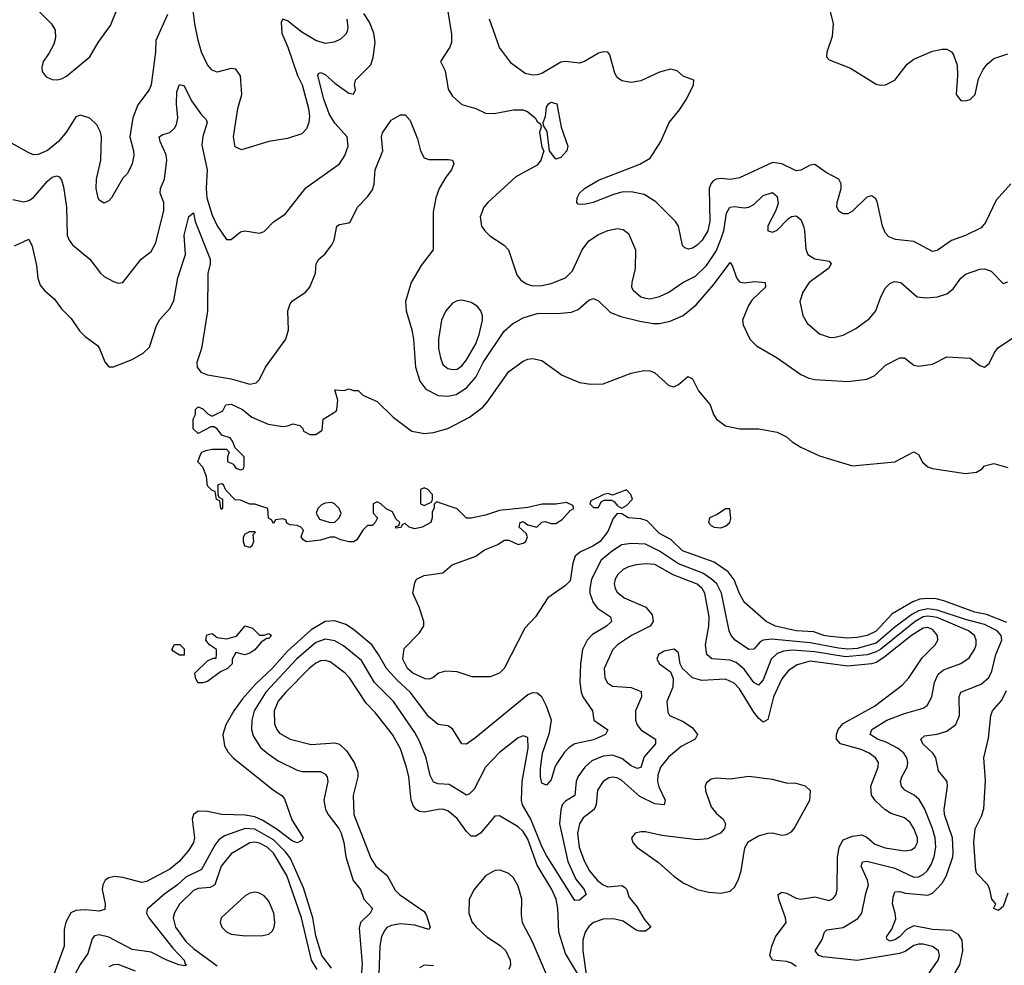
# Model space of a CAD drawing. Header units: inches. Extents: x 1843162 to 1959474, y 907081 to 1016326.
# Tile 200 of 256: x 1870712 to 1874895, y 994048 to 998067. Entities that reach past the tile are written whole.
import ezdxf

# ---------------------------------------------------------------- set-up
doc = ezdxf.new("R2010")
doc.units = ezdxf.units.IN
doc.header["$MEASUREMENT"] = 0
doc.layers.add('B8979', color=7, linetype='Continuous')

msp = doc.modelspace()

# ---------------------------------------------------------------- linework, layer by layer
at = {"layer": 'B8979', "color": 5}
for points, elevation in [([(1872101.5, 998070), (1872106.1, 998033.9), (1872102.7, 998017.3), (1872096.2, 998003.8), (1872074.8, 997985.2), (1872048.2, 997971.8), (1872010, 997966.4), (1871970, 997978.9), (1871910, 998014.3), (1871850, 998062.6), (1871830, 998070.2), (1871823.1, 998056.9), (1871824.8, 998010), (1871850.5, 997950.5), (1871892.4, 997830), (1871911.6, 997790), (1871938.7, 997690), (1871942.8, 997657.2), (1871940.7, 997630), (1871930, 997603.7), (1871910, 997582), (1871850, 997562), (1871769.7, 997550.3), (1871653.7, 997513.7), (1871627.3, 997527.3), (1871619.6, 997570), (1871638.9, 997690), (1871655.7, 997750), (1871649.4, 997829.4), (1871630, 997857.3), (1871610, 997859.7), (1871550, 997844.2), (1871530, 997852.8), (1871510, 997876), (1871483.9, 997930), (1871470, 997980.5), (1871456.4, 998050), (1871436.5, 998210)], 480), ([(1874147.7, 998130), (1874167.4, 998050), (1874163.6, 997996.4), (1874140.4, 997930), (1874139.1, 997910), (1874150, 997897.3), (1874240.9, 997860.9), (1874350, 997793.1), (1874370, 997788.7), (1874390, 997790.3), (1874430, 997810.3), (1874482, 997878), (1874510, 997900.3), (1874590, 997934), (1874630, 997942.4), (1874650, 997941.6), (1874670, 997930.6), (1874678.5, 997918.5), (1874694.1, 997874.1), (1874696, 997830), (1874690.4, 997750), (1874710, 997723.8), (1874730, 997722), (1874750, 997728.9), (1874770.6, 997749.4), (1874784.6, 997815.4), (1874804.3, 997855.7), (1874821.3, 997878.7), (1874850, 997902.3), (1874910, 997922.8)], 520), ([(1871339, 998090), (1871290, 997978.4), (1871289.2, 997930), (1871269.9, 997790), (1871261.8, 997770), (1871213.9, 997706.1), (1871192, 997650), (1871179.9, 997570), (1871195.8, 997510), (1871196.8, 997490), (1871190, 997454.8), (1871170, 997413.4), (1871150, 997393.4), (1871102.3, 997310), (1871090, 997296.9), (1871070, 997287.2), (1871050, 997300.4), (1871044.4, 997310), (1871036.2, 997350), (1871038.2, 997390), (1871056.3, 997470), (1871059.1, 997570), (1871054.8, 997590), (1871040, 997620), (1871010, 997649), (1870970, 997661.5), (1870950, 997654.5), (1870909.9, 997590.1), (1870877, 997550), (1870830, 997510.9), (1870790, 997493.8), (1870770, 997493.4), (1870750, 997501.3), (1870654.9, 997554.9)], 480), ([(1870682.8, 997302.8), (1870730, 997293.5), (1870750, 997299.4), (1870770, 997311.8), (1870830, 997381.2), (1870850, 997397.6), (1870870, 997403.1), (1870879, 997399), (1870890, 997387.3), (1870897.5, 997357.5), (1870910.1, 997270), (1870913.4, 997150), (1870922, 997130), (1870936.5, 997110), (1871010, 997050.3), (1871054.9, 996990), (1871070, 996976.4), (1871110, 996954.4), (1871130, 996948.2), (1871150, 996950.5), (1871227.8, 997050), (1871270, 997082), (1871290, 997119.1), (1871323.6, 997256.4), (1871324, 997290), (1871308.9, 997330), (1871309.9, 997349.9), (1871326.6, 997390), (1871336.6, 997470), (1871333.7, 997493.7), (1871307.8, 997550), (1871304.5, 997570), (1871320.3, 997579.7), (1871350, 997588.4), (1871370, 997606.4), (1871377.9, 997622.1), (1871383, 997650), (1871377.8, 997710), (1871379.3, 997760.7), (1871390, 997792.4), (1871410, 997786.7), (1871442, 997722), (1871483.6, 997663.6), (1871503.8, 997643.8), (1871507.6, 997630), (1871489.3, 997570.7), (1871486.1, 997533.9), (1871508.1, 997430), (1871504.1, 997350), (1871507.2, 997310), (1871530, 997236.5), (1871550, 997191.6), (1871590, 997133), (1871610, 997133.4), (1871650, 997165.5), (1871668, 997170), (1871730, 997160.3), (1871750, 997167.2), (1871790, 997208.8), (1871839.5, 997240.5), (1871927.4, 997352.6), (1872070, 997455.3), (1872092.9, 997490), (1872107.8, 997530), (1872103.5, 997570), (1872050, 997628), (1872026.9, 997666.9), (1872003.7, 997730), (1871978.7, 997830), (1871981.3, 997838.7), (1871990, 997843.6), (1872010, 997833.9), (1872050, 997797.6), (1872110, 997754.9), (1872130, 997751), (1872138.4, 997770), (1872134.3, 997790), (1872138.3, 997810), (1872204, 997876), (1872213.6, 997906.4), (1872222.3, 997970), (1872215.7, 998010), (1872197.6, 998057.6), (1872174.4, 998094.4)], 460), ([(1870787.7, 998110), (1870846.7, 998050), (1870862.7, 998022.7), (1870863.4, 997990), (1870856.2, 997963.8), (1870836, 997924), (1870811.9, 997890), (1870805.7, 997865.7), (1870807, 997847), (1870824, 997824), (1870850, 997813.8), (1870870, 997811.7), (1870890, 997816.6), (1870910, 997828.1), (1871009.1, 997910), (1871044.6, 997970), (1871097.5, 998042.5), (1871124.9, 998110)], 520), ([(1872529.1, 998110.9), (1872545.8, 998005.8), (1872545.9, 997970), (1872539.6, 997950), (1872499.3, 997890), (1872519.5, 997850), (1872532.1, 997772.1), (1872550, 997743), (1872590, 997706.4), (1872650.2, 997690.2), (1872691, 997670), (1872728.1, 997668.1), (1872810, 997685), (1872850, 997683.8), (1872870, 997676.3), (1872901.3, 997650), (1872910, 997634.4), (1872924.9, 997624.9), (1872926.4, 997610), (1872920.3, 997590), (1872930, 997526), (1872938, 997510), (1872925.5, 997470), (1872910, 997449.8), (1872820, 997400), (1872700.2, 997290), (1872683.5, 997270), (1872668.3, 997230), (1872673.8, 997190), (1872687.7, 997170), (1872709.5, 997149.5), (1872769.5, 997109.5), (1872789, 997090), (1872823.4, 996983.4), (1872840.1, 996960.1), (1872864.1, 996944.1), (1872890, 996936.8), (1872930, 996937.8), (1872970, 996946.7), (1873030, 996970.2), (1873059.9, 997000.1), (1873101.7, 997090), (1873130, 997127.2), (1873170, 997154.8), (1873210, 997170.9), (1873250, 997180.2), (1873275.8, 997175.8), (1873298.2, 997158.2), (1873327.9, 997090), (1873326.4, 997010), (1873311.7, 996950), (1873311.1, 996930), (1873317.7, 996917.7), (1873350, 996890.2), (1873370, 996883.5), (1873390, 996881.7), (1873430, 996891.4), (1873470, 996908.8), (1873529.6, 996950.4), (1873583.1, 996976.9), (1873630, 997023.2), (1873670, 997083.7), (1873689.3, 997130), (1873703.3, 997170), (1873714.8, 997245.2), (1873729.1, 997270.9), (1873750, 997273.8), (1873790, 997267.5), (1873810, 997271.3), (1873830, 997282.5), (1873870, 997319.8), (1873910, 997333.2), (1873930, 997315.6), (1873933.7, 997286.3), (1873923.8, 997256.2), (1873890, 997191.8), (1873890.5, 997170.5), (1873910, 997163.7), (1873930, 997172.2), (1873977.3, 997222.7), (1873990, 997231.6), (1874010, 997233.8), (1874030, 997218), (1874040.9, 997190), (1874046.3, 997170), (1874051.6, 997091.6), (1874060.5, 997070), (1874090, 997051.7), (1874150, 997040.8), (1874159.7, 997030), (1874147.3, 997010), (1874065.6, 996950), (1874039.2, 996910), (1874026.2, 996870), (1874038.5, 996810), (1874057.3, 996777.3), (1874110, 996732), (1874150, 996718.2), (1874170, 996716.6), (1874210, 996726.2), (1874264.4, 996755.6), (1874322.1, 996797.9), (1874349.3, 996830.7), (1874370.6, 996890), (1874390, 996927.4), (1874410, 996947.8), (1874430, 996954.9), (1874454.4, 996950), (1874523.8, 996890), (1874564.6, 996884.6), (1874610.5, 996889.5), (1874650, 996902), (1874677.1, 996922.9), (1874710, 996968.8), (1874730, 996986.3), (1874790, 997007.6), (1874810, 997008.9), (1874838.2, 996998.2), (1874890, 996946), (1874910, 996953.4)], 460), ([(1874922, 997370), (1874860, 997300), (1874814.9, 997205.1), (1874796.7, 997183.3), (1874729.6, 997150), (1874670, 997128.3), (1874610, 997086.3), (1874590, 997082.8), (1874510, 997125.4), (1874432.6, 997132.6), (1874404.4, 997144.4), (1874390, 997160.4), (1874376.5, 997190), (1874354.6, 997294.6), (1874347.3, 997307.3), (1874330, 997318.9), (1874310, 997312.6), (1874250, 997253.6), (1874230, 997242), (1874210, 997242), (1874192.7, 997252.7), (1874183.1, 997270), (1874183.9, 997290), (1874201.7, 997350), (1874201, 997370), (1874192.3, 997390), (1874137.6, 997417.6), (1874090, 997452), (1874070, 997449.3), (1874030, 997427.7), (1874010, 997425.5), (1873950, 997454.2), (1873910, 997461), (1873770, 997394.7), (1873731.2, 997388.8), (1873690, 997393), (1873670, 997390.1), (1873657.9, 997382.1), (1873647.6, 997370), (1873640.5, 997350), (1873643.5, 997210), (1873635.6, 997170), (1873610.4, 997130), (1873590, 997109.5), (1873570, 997096.3), (1873552.7, 997092.7), (1873537.6, 997097.6), (1873527.3, 997107.3), (1873510.2, 997190), (1873498, 997210), (1873413.8, 997293.8), (1873364.2, 997324.2), (1873310, 997335.5), (1873270, 997333.8), (1873234.9, 997325.1), (1873148.7, 997290), (1873110, 997281.3), (1873083.8, 997283.8), (1873078.8, 997290), (1873080.5, 997310), (1873090.6, 997330), (1873110.6, 997350), (1873170, 997384.7), (1873346.8, 997453.2), (1873390, 997479.5), (1873435.8, 997550), (1873470.3, 997630), (1873515.1, 997684.9), (1873544.7, 997730), (1873573.6, 997790), (1873576.3, 997810), (1873530, 997827), (1873504.9, 997850), (1873476.7, 997856.7), (1873430, 997844.4), (1873350, 997807.1), (1873310, 997801), (1873270, 997807.4), (1873250, 997822), (1873239.5, 997839.5), (1873218.3, 997918.3), (1873210, 997928.8), (1873191.1, 997931.1), (1873170, 997924.8), (1873110.9, 997889.1), (1873090, 997882.5), (1873030, 997890.2), (1873010, 997886.7), (1872930, 997839.3), (1872910, 997832.8), (1872890, 997831.1), (1872859.4, 997839.4), (1872801, 997881), (1872749.4, 997949.4), (1872708.2, 998070)], 480), ([(1870690, 997106.5), (1870750, 997134.4), (1870752.4, 997132.4), (1870764.9, 997104.9), (1870783, 997023), (1870788.6, 996968.6), (1870799.1, 996939.1), (1870816.6, 996916.6), (1870859.3, 996879.3), (1870890, 996838), (1870930, 996798), (1870965.3, 996745.3), (1870990, 996721.1), (1871042.3, 996682.3), (1871051.3, 996670), (1871073.6, 996613.6), (1871090, 996592.7), (1871110, 996591.6), (1871190, 996623.2), (1871236.1, 996650), (1871263.8, 996676.2), (1871292.4, 996767.6), (1871307.2, 996792.8), (1871350, 996839.7), (1871366.9, 996873.1), (1871384.1, 996970), (1871415.8, 997070), (1871410, 997151), (1871430, 997231.3), (1871450, 997246), (1871456.5, 997210), (1871521.5, 997050), (1871521.5, 997030), (1871511.1, 996988.9), (1871509.3, 996829.3), (1871483.9, 996670), (1871463.6, 996610), (1871465, 996590), (1871481, 996570), (1871510, 996558.6), (1871610, 996540.5), (1871690, 996518.1), (1871716.4, 996523.6), (1871730, 996538.9), (1871756.3, 996590), (1871842.3, 996710), (1871853.6, 996750), (1871851.1, 996830), (1871860.3, 996859.7), (1871868.9, 996871.1), (1871925.6, 996910), (1871944.2, 996930), (1871967.8, 996990), (1871971.6, 997030), (1871982, 997050), (1872010, 997071.6), (1872037.4, 997110), (1872048.2, 997130), (1872059.7, 997190), (1872070, 997196.5), (1872110, 997204.1), (1872116.5, 997210), (1872146.3, 997270), (1872190, 997315), (1872210, 997343.6), (1872218, 997370), (1872221.9, 997430), (1872255, 997510), (1872248.9, 997570), (1872253.7, 997586.3), (1872290, 997641), (1872330, 997662.8), (1872350, 997662.8), (1872370, 997638.8), (1872401.7, 997561.7), (1872414.5, 997510), (1872430, 997480.3), (1872450, 997473.2), (1872533.5, 997473.5), (1872550.4, 997470), (1872555.6, 997455.6), (1872546.2, 997430), (1872521.5, 997398.5), (1872493.1, 997350), (1872478.9, 997310), (1872468.8, 997250), (1872468.9, 997090), (1872417.1, 997022.9), (1872374.7, 996950), (1872351, 996870), (1872353.8, 996830), (1872378, 996750), (1872385, 996710), (1872393.5, 996590), (1872411.1, 996531.1), (1872437.3, 996497.3), (1872489.6, 996469.6), (1872530, 996467), (1872565.8, 996474.2), (1872610, 996502.2), (1872650, 996548.4), (1872680.3, 996610), (1872770, 996743.5), (1872805.9, 996774.1), (1872850, 996800.5), (1872910, 996819.2), (1873010, 996819.8), (1873055.3, 996824.7), (1873084.1, 996835.9), (1873130, 996875.6), (1873150, 996882.6), (1873170, 996872), (1873222.3, 996822.3), (1873266, 996806), (1873346, 996786), (1873403.1, 996776.9), (1873430, 996776.4), (1873474.5, 996785.5), (1873530, 996810.1), (1873585.1, 996854.9), (1873659.7, 996940.3), (1873730, 997035.5), (1873740.2, 997020.2), (1873757.5, 996970), (1873770, 996952.8), (1873790, 996948.4), (1873834.2, 996954.2), (1873878.8, 996950), (1873880.3, 996930), (1873823.1, 996876.9), (1873807.4, 996852.6), (1873782.8, 996790), (1873785.5, 996770), (1873813.7, 996710), (1873841.8, 996681.8), (1873930, 996630.3), (1874030, 996559.6), (1874063.8, 996543.8), (1874090, 996538.6), (1874230, 996529), (1874310, 996539.5), (1874344.4, 996555.6), (1874390, 996599.5), (1874450.4, 996630.4), (1874470, 996630.5), (1874510, 996599.3), (1874530, 996594.9), (1874590, 996603.1), (1874650, 996634.4), (1874750, 996628.4), (1874790, 996598.4), (1874810, 996590.4), (1874830, 996606), (1874851.4, 996650), (1874867.6, 996672.4), (1874950, 996727.7)], 440), ([(1874905, 995505), (1874819.3, 995539.3), (1874769.7, 995550), (1874637.2, 995597.2), (1874605.5, 995605.5), (1874570, 995607.8), (1874535.2, 995604.8), (1874506.1, 995593.9), (1874418.4, 995541.6), (1874350, 995468.8), (1874312.6, 995450), (1874270, 995441.9), (1874230, 995439.2), (1874154.3, 995445.7), (1874127.4, 995450), (1874086, 995466), (1874010, 995469.4), (1873922.9, 995490), (1873882.7, 995510), (1873790, 995591.6), (1873770, 995628.2), (1873747.4, 995687.4), (1873721.1, 995721.1), (1873662.3, 995762.3), (1873527.3, 995810), (1873478, 995858), (1873430, 995884), (1873377.3, 995937.3), (1873350, 995945.5), (1873297.2, 995950), (1873270, 995967.3), (1873250, 995969.4), (1873232.4, 995947.6), (1873210, 995891.8), (1873178.2, 995850), (1873146.4, 995830), (1873093.9, 995806.1), (1873072.2, 995787.8), (1873062.2, 995757.8), (1873050, 995682), (1873030, 995662), (1872956, 995610), (1872902.8, 995530), (1872858, 995482), (1872770.5, 995310), (1872750.7, 995290), (1872710, 995275.1), (1872634.5, 995274.5), (1872570, 995296.2), (1872521.1, 995298.9), (1872490.4, 995289.6), (1872467.3, 995270), (1872450, 995264.8), (1872433.8, 995266.2), (1872382.6, 995290), (1872358.9, 995310), (1872339.5, 995350), (1872344.7, 995395.3), (1872410, 995462), (1872428.4, 995491.6), (1872428.7, 995510), (1872408.7, 995570), (1872382, 995630), (1872390, 995674), (1872398, 995690), (1872430, 995704.7), (1872510, 995716), (1872549.5, 995750.5), (1872650, 995787.3), (1872686.3, 995813.7), (1872743.1, 995836.9), (1872770, 995856), (1872790, 995854.8), (1872830, 995837.3), (1872850, 995842.8), (1872862, 995850), (1872869, 995870), (1872864, 995884), (1872833.2, 995910), (1872838, 995930), (1872850, 995934.8), (1872870, 995921), (1872908.7, 995911.3), (1872930, 995931.3), (1872944.7, 995935.3), (1872970, 995926), (1872990, 995926.8), (1873016.2, 995943.8), (1873050, 995982), (1873066, 995990), (1873062, 996002), (1873035.3, 996015.3), (1872990, 996009), (1872931.1, 996008.9), (1872870, 995994), (1872750, 995981.2), (1872690, 995962), (1872630, 995949.2), (1872610, 995949), (1872570, 995988), (1872482, 996018), (1872472, 996008), (1872472, 995992), (1872464.7, 995975.3), (1872464.7, 995950), (1872458, 995930), (1872422, 995910), (1872390, 995904), (1872366, 995910), (1872350, 995926), (1872338, 995922), (1872331.3, 995908.7), (1872310, 995906), (1872310, 995914), (1872322, 995918), (1872326, 995930), (1872310, 995946), (1872295.3, 995975.3), (1872268.4, 995988.4), (1872246, 996010), (1872230, 996018), (1872214, 996010), (1872214, 995970), (1872232, 995950), (1872222, 995930), (1872210, 995918), (1872190, 995918), (1872170, 995898), (1872143.6, 995856.4), (1872130, 995848), (1872110, 995848), (1872076.4, 995856.4), (1872050, 995868), (1872030, 995868), (1871990, 995855.3), (1871930, 995848), (1871916.4, 995856.4), (1871908, 995870), (1871918, 995898), (1871906, 995910), (1871890, 995918), (1871860.4, 995920.4), (1871847.3, 995927.3), (1871842, 995942), (1871830, 995946), (1871798, 995942), (1871790, 995926), (1871782, 995942), (1871768.9, 995948.9), (1871766, 995990), (1871710, 996008.7), (1871688.9, 996008.9), (1871650, 996026), (1871627.3, 996027.3), (1871587.3, 996067.3), (1871578, 996090), (1871570, 996095.3), (1871554, 996090), (1871554, 996050), (1871558, 996038), (1871574, 996030), (1871572.7, 995992.7), (1871570, 995986), (1871566, 995990), (1871562, 996022), (1871548.4, 996028.4), (1871542, 996062), (1871530, 996066), (1871510, 996086), (1871505.6, 996125.6), (1871490, 996166), (1871468.4, 996188.4), (1871480.4, 996219.6), (1871486, 996230), (1871503.1, 996236.9), (1871530, 996242), (1871590, 996242), (1871602, 996230), (1871594, 996210), (1871594, 996190), (1871618, 996178), (1871630, 996162), (1871650, 996154), (1871662, 996158), (1871666, 996170), (1871666, 996210), (1871627.3, 996247.3), (1871616.4, 996276.4), (1871606, 996290), (1871570, 996302), (1871550, 996328), (1871536.4, 996336.4), (1871523.6, 996336.4), (1871470, 996308), (1871448.7, 996328.7), (1871448, 996370), (1871458, 996390), (1871458, 996410), (1871470, 996422), (1871490, 996414), (1871511.6, 996391.6), (1871530, 996382), (1871574.6, 996405.4), (1871588, 996430), (1871610, 996433.4), (1871658, 996410), (1871698, 996378), (1871767.7, 996347.7), (1871830, 996339.1), (1871850, 996340.7), (1871874, 996350), (1871902, 996342), (1871914, 996330), (1871918, 996318), (1871944.7, 996304.7), (1871970, 996304.7), (1871996.5, 996323.5), (1872001.2, 996370), (1872056, 996404), (1872059, 996410), (1872062.7, 996450), (1872050, 996494), (1872090, 996491.3), (1872110, 996498), (1872130, 996491.3), (1872150, 996491.3), (1872170, 996472), (1872230, 996444.7), (1872298.7, 996378.7), (1872378.3, 996318.3), (1872431.3, 996308.7), (1872470, 996313.1), (1872530, 996330.3), (1872622.3, 996377.7), (1872678.7, 996421.3), (1872697.5, 996442.5), (1872790, 996572.2), (1872850, 996615.8), (1872870, 996624.4), (1872890, 996628), (1872930, 996618.4), (1873016.7, 996556.7), (1873090, 996525.5), (1873138.4, 996518.4), (1873190, 996519.5), (1873310, 996565.5), (1873363.3, 996576.7), (1873390, 996574.4), (1873410, 996566), (1873470, 996512.7), (1873490, 996506.4), (1873510, 996516.3), (1873550.8, 996550.8), (1873570, 996541), (1873595.8, 996490), (1873645.5, 996430), (1873659.3, 996390), (1873672.4, 996370), (1873710, 996341.5), (1873771.6, 996328.4), (1873852.1, 996327.9), (1873930, 996314.9), (1873970, 996294), (1873993.2, 996273.2), (1874030, 996250.8), (1874110, 996214), (1874250, 996171.8), (1874430, 996188.2), (1874510, 996230.6), (1874530, 996218.8), (1874546.9, 996186.9), (1874570, 996167), (1874590, 996159.5), (1874730, 996138.4), (1874776.2, 996143.8), (1874800.9, 996159.1), (1874810, 996171), (1874850, 996181), (1874910, 996164.7)], 420), ([(1874684.7, 994015.3), (1874705, 994050), (1874719, 994110), (1874715, 994155), (1874699.9, 994179.9), (1874670, 994196.1), (1874590, 994201), (1874510, 994215.9), (1874478.8, 994201.2), (1874450, 994169.4), (1874430, 994157.4), (1874410, 994151.2), (1874397.6, 994157.6), (1874393.7, 994170), (1874417.3, 994202.7), (1874433.3, 994246.7), (1874431.6, 994270), (1874420.2, 994310), (1874422.3, 994337.7), (1874430, 994360.3), (1874450, 994362.6), (1874475.1, 994355.1), (1874570, 994346), (1874590, 994355.5), (1874610, 994374.6), (1874630, 994397.5), (1874649, 994430), (1874675.4, 994510), (1874677.8, 994530), (1874674.5, 994590), (1874640.8, 994690), (1874639, 994710), (1874653.3, 994810), (1874652, 994830), (1874615.4, 994875.4), (1874603.7, 994930), (1874591.2, 994950), (1874548.5, 994990), (1874540.3, 995010), (1874556.1, 995023.9), (1874610, 995031.1), (1874650, 995043.5), (1874688.3, 995071.7), (1874704.3, 995110), (1874702.3, 995190), (1874709.8, 995210), (1874796.9, 995243.1), (1874828.3, 995271.7), (1874842.1, 995297.9), (1874858.6, 995370), (1874883.7, 995430), (1874881.5, 995450), (1874864, 995470), (1874810, 995496.8), (1874730, 995517.5), (1874610, 995557.9), (1874570, 995563.1), (1874530, 995554.5), (1874501.1, 995538.9), (1874430, 995486.1), (1874350, 995418.1), (1874270, 995395.2), (1874230, 995392.8), (1874190, 995396.7), (1874070, 995419.1), (1873905.4, 995434.6), (1873870.1, 995429.9), (1873857.2, 995422.8), (1873830, 995392.5), (1873810, 995390.5), (1873751, 995430), (1873733.8, 995450), (1873725.8, 995470), (1873693.5, 995630), (1873672.9, 995670), (1873651.1, 995690), (1873614.5, 995714.5), (1873510, 995755), (1873430, 995809.1), (1873370, 995838.4), (1873310, 995840.9), (1873270, 995836.2), (1873230, 995810.7), (1873181.9, 995770), (1873140.7, 995690), (1873133.2, 995650), (1873134.2, 995630), (1873147.5, 995590), (1873166.6, 995566.6), (1873222.2, 995530), (1873226.2, 995510), (1873204.2, 995490), (1873145.4, 995454.6), (1873122.4, 995430), (1873103.1, 995390), (1873093.7, 995330), (1873091.7, 995250), (1873096.4, 995210), (1873103.5, 995190), (1873145.5, 995130), (1873150.4, 995090), (1873210.2, 995049.8), (1873201.1, 995030), (1873150, 995007.1), (1873070.1, 994989.9), (1873046.1, 994973.9), (1873026.3, 994953.7), (1872996.1, 994910), (1872985.4, 994890), (1872970, 994837), (1872950, 994813.6), (1872930, 994822), (1872924.5, 994850), (1872924.7, 994884.7), (1872933.3, 994950), (1872963.1, 995036.9), (1872970.7, 995090), (1872950, 995149.8), (1872930, 995189), (1872918.7, 995198.7), (1872910, 995204.9), (1872890, 995206.9), (1872870, 995198.5), (1872650, 995016.2), (1872610, 994988.6), (1872590, 994989.7), (1872550, 995054), (1872530, 995066.9), (1872490, 995072), (1872450, 995104), (1872371.2, 995210), (1872317.9, 995257.9), (1872270.3, 995310), (1872236.7, 995370), (1872207.5, 995410), (1872130, 995475.6), (1872097.2, 995497.2), (1872050, 995512.3), (1872010, 995509.9), (1871950, 995474.4), (1871850, 995383.6), (1871784, 995310), (1871715.2, 995244.8), (1871658.5, 995181.5), (1871621.8, 995130), (1871587.1, 995070), (1871575.3, 995030), (1871581.3, 994981.3), (1871595.8, 994955.8), (1871618.4, 994930), (1871790, 994793.4), (1871825.7, 994770), (1871836.7, 994756.7), (1871867.4, 994667.4), (1871916.2, 994590), (1871910, 994578.7), (1871890, 994569.4), (1871870, 994576.8), (1871805.5, 994625.5), (1871744, 994664), (1871710, 994679.2), (1871670, 994686.4), (1871570, 994688.9), (1871510, 994702.7), (1871470, 994703), (1871450.6, 994689.4), (1871444.2, 994670), (1871453.7, 994590), (1871449.5, 994570), (1871430, 994538.5), (1871388.8, 994490), (1871350, 994456.7), (1871250, 994404.7), (1871230, 994400.6), (1871150, 994421.1), (1871114.2, 994425.8), (1871090, 994420.8), (1871075.2, 994410), (1871064.4, 994390), (1871062.6, 994370), (1871075.2, 994310), (1871073.7, 994286.3), (1871050, 994278.7), (1870990, 994284.3), (1870950, 994282), (1870928.6, 994271.4), (1870907.6, 994232.4), (1870901.2, 994201.2), (1870900.1, 994130), (1870856.3, 994010)], 440), ([(1874516.3, 993930), (1874613.3, 994070), (1874619.8, 994090), (1874615.3, 994110), (1874590, 994128.3), (1874550, 994138.3), (1874530, 994138.5), (1874510, 994132.8), (1874473, 994107), (1874450, 994098.1), (1874270, 994068.7), (1874124.1, 994084.1), (1874106.3, 994090), (1874091.1, 994110), (1874121.5, 994158.5), (1874130.6, 994189.4), (1874141.1, 994198.9), (1874210.3, 994209.7), (1874273, 994247), (1874289.9, 994270), (1874306.6, 994353.4), (1874318.4, 994390), (1874314.1, 994410), (1874287.2, 994470), (1874291.7, 994488.3), (1874310, 994490.5), (1874430, 994461.5), (1874510, 994423.3), (1874530, 994424.7), (1874550, 994434.5), (1874568.2, 994451.8), (1874583.5, 994476.5), (1874596.5, 994510), (1874603.3, 994550), (1874600.6, 994590), (1874589.7, 994629.7), (1874555.6, 994715.6), (1874533.1, 994753.1), (1874511.7, 994771.7), (1874472.3, 994792.3), (1874457.3, 994810), (1874453.3, 994830), (1874459.2, 994850), (1874481.6, 994890), (1874485, 994910), (1874481, 994930), (1874467.9, 994950), (1874443.4, 994970), (1874396, 994996), (1874355.4, 995010), (1874324.8, 995030), (1874331.9, 995050), (1874395.8, 995090), (1874470, 995118.9), (1874550, 995141.4), (1874567.1, 995152.9), (1874587.2, 995190), (1874598.3, 995250), (1874613.8, 995286.2), (1874635.8, 995304.2), (1874709.4, 995330.6), (1874744.8, 995355.2), (1874768.3, 995390), (1874774.4, 995410), (1874775.6, 995430), (1874768.1, 995450), (1874742.3, 995470), (1874610, 995526.1), (1874570, 995532.8), (1874550, 995529.8), (1874516.1, 995510), (1874370, 995392.5), (1874350, 995380.5), (1874312.4, 995367.6), (1874219.4, 995359.4), (1874090, 995380.6), (1873992.8, 995387.2), (1873956.9, 995383.1), (1873930, 995374.3), (1873904.4, 995350), (1873870, 995261.6), (1873850, 995238.9), (1873830, 995249.9), (1873790, 995307.3), (1873755.7, 995335.7), (1873730, 995345.2), (1873651.5, 995351.5), (1873631.4, 995370), (1873625.9, 995410), (1873639.9, 995490), (1873640.1, 995530), (1873622.1, 995630), (1873611.2, 995650), (1873590, 995669), (1873488, 995708), (1873410, 995751.5), (1873370, 995755), (1873330, 995750.8), (1873298.1, 995741.9), (1873275.6, 995730), (1873253.1, 995710), (1873242, 995690), (1873237.9, 995670), (1873241.2, 995650), (1873250, 995634), (1873279.2, 995610), (1873371.6, 995570), (1873398.1, 995538.1), (1873403.5, 995510), (1873390.4, 995489.6), (1873310.2, 995450), (1873251.9, 995410), (1873231, 995390), (1873195, 995310), (1873197.6, 995270), (1873208.8, 995248.8), (1873230, 995235.3), (1873310, 995228.8), (1873351.8, 995211.8), (1873353.4, 995190), (1873328.4, 995130), (1873328.2, 995090), (1873334.8, 995070), (1873350, 995049.4), (1873412.6, 995010), (1873413.4, 994990), (1873365.3, 994934.7), (1873350, 994888.6), (1873335.6, 994884.4), (1873310, 994896.6), (1873270, 994926.8), (1873230, 994941.2), (1873190, 994937.7), (1873142.6, 994917.4), (1873112.4, 994890), (1873083.4, 994850), (1873075.2, 994830), (1873070.8, 994770), (1873030, 994746.6), (1873017, 994730), (1873010, 994709.6), (1873005, 994650), (1873039.9, 994490), (1873074.6, 994414.6), (1873110.1, 994370), (1873118.8, 994350), (1873090, 994325), (1873070, 994323.8), (1872950, 994514.7), (1872930, 994552.9), (1872883.5, 994670), (1872847.5, 994730), (1872843, 994750), (1872846.9, 994830), (1872871.4, 994971.4), (1872870, 995016.2), (1872850, 995024.4), (1872830, 995015.3), (1872750, 994953.3), (1872690, 994891), (1872642.4, 994797.6), (1872623.1, 994776.9), (1872610, 994772.3), (1872536.6, 994816.6), (1872490, 994819.9), (1872470, 994827), (1872455.7, 994855.7), (1872438.1, 994930), (1872410, 995001.4), (1872390, 995038.2), (1872299.9, 995170), (1872219.6, 995250), (1872164.2, 995344.2), (1872086.9, 995406.9), (1872050, 995427.4), (1872010, 995433.9), (1871970, 995420.6), (1871887.2, 995350), (1871757.7, 995210), (1871708, 995130), (1871698, 995090), (1871696.8, 995050), (1871703.3, 995023.3), (1871734.8, 994974.8), (1871766.8, 994946.8), (1871810, 994918), (1871890, 994877.5), (1871912.2, 994872.2), (1871990, 994871.8), (1872010, 994860.9), (1872017.5, 994850), (1872020.9, 994830), (1872004.4, 994750), (1872011.3, 994711.3), (1872021.7, 994690), (1872068, 994630), (1872077.4, 994610), (1872088.5, 994570), (1872096.6, 994510), (1872128.6, 994408.6), (1872159.7, 994370), (1872174.2, 994330), (1872210.2, 994290), (1872201.3, 994270), (1872159.4, 994230), (1872153.2, 994206.8), (1872166.8, 994053.2), (1872159.8, 993970)], 460), ([(1874010, 994043.9), (1873990, 994058.1), (1873970, 994064.6), (1873910.5, 994070.5), (1873898, 994090), (1873906.6, 994130), (1873923.2, 994170), (1873967.4, 994230), (1873964.4, 994250), (1873936.1, 994330), (1873934.5, 994350), (1873950, 994359.1), (1873970, 994354.7), (1874010, 994334.1), (1874030, 994330.1), (1874090, 994338.8), (1874150, 994324.3), (1874166.9, 994333.1), (1874180.3, 994350), (1874185, 994370), (1874186.1, 994506.1), (1874193.2, 994550), (1874210, 994582.2), (1874250, 994597.6), (1874290, 994603.2), (1874310, 994593), (1874343.9, 994563.9), (1874387.8, 994547.8), (1874470, 994534.4), (1874500.9, 994539.1), (1874516.3, 994550), (1874525.2, 994570), (1874525.3, 994590), (1874510.8, 994630), (1874494.8, 994654.8), (1874470, 994675.7), (1874414.3, 994694.3), (1874389, 994709), (1874348, 994748), (1874330.9, 994770.9), (1874327.8, 994810), (1874359.3, 994890), (1874359.6, 994910), (1874347.8, 994930), (1874320.2, 994950), (1874286.3, 994966.3), (1874199.3, 994990), (1874182.3, 995010), (1874182.3, 995030), (1874189, 995050), (1874210, 995076), (1874342.7, 995150), (1874460.7, 995239.3), (1874489.5, 995270.5), (1874545.1, 995354.9), (1874600.8, 995410), (1874611.6, 995430), (1874610.6, 995450), (1874590, 995475.6), (1874570, 995483.9), (1874550, 995481.3), (1874499.9, 995450), (1874383.5, 995356.5), (1874350, 995336.1), (1874330, 995330.2), (1874230, 995319.8), (1874070, 995340.4), (1874015.1, 995324.9), (1873978.1, 995301.9), (1873950, 995266.2), (1873914, 995190), (1873890, 995093.3), (1873870, 995081.9), (1873850, 995098.8), (1873830, 995124.9), (1873770, 995224.1), (1873747.6, 995247.6), (1873710, 995264.1), (1873610, 995259.2), (1873570.7, 995270.7), (1873528, 995310), (1873517.8, 995330), (1873510, 995376), (1873492.1, 995392.1), (1873450, 995383.1), (1873425.7, 995370), (1873418, 995350), (1873430.4, 995330), (1873475.9, 995295.9), (1873487.5, 995267.5), (1873486.5, 995230), (1873461.6, 995170), (1873464.6, 995124.6), (1873472.7, 995110), (1873530, 995084), (1873570, 995057.6), (1873591, 995029), (1873581.5, 995010), (1873521.7, 994978.3), (1873467.6, 994932.4), (1873433.8, 994890), (1873423, 994857), (1873421.1, 994830), (1873426.5, 994806.5), (1873454.2, 994750), (1873450.3, 994730), (1873410, 994735), (1873345.8, 994765.8), (1873270, 994833.3), (1873250, 994845.3), (1873230, 994848.7), (1873214.6, 994845.4), (1873190.1, 994829.9), (1873166.5, 994793.5), (1873160.3, 994730), (1873151.6, 994710), (1873105.3, 994674.7), (1873089.7, 994650.3), (1873081.5, 994610), (1873089.2, 994550.8), (1873110, 994492.1), (1873132.6, 994450), (1873164.7, 994410), (1873190.2, 994390), (1873210, 994382.3), (1873270, 994387.6), (1873281, 994381), (1873290.4, 994370.4), (1873300.1, 994340.1), (1873335.4, 994295.4), (1873364.4, 994244.4), (1873393.4, 994210), (1873370, 994194.2), (1873346.3, 994193.7), (1873330, 994197.9), (1873276, 994236), (1873234.7, 994245.3), (1873190, 994244.3), (1873149.2, 994230.8), (1873130, 994214), (1873114.4, 994190), (1873104.6, 994155.4), (1873104.3, 994110), (1873118.8, 994010)], 480), ([(1873090, 993999.3), (1873030, 994098.4), (1873002.8, 994190), (1872997.7, 994290), (1872990.9, 994330), (1872973, 994370), (1872910, 994473.6), (1872870, 994583.9), (1872850, 994617.4), (1872830, 994636.4), (1872750, 994683.1), (1872730, 994682.7), (1872670, 994609.9), (1872650, 994597.7), (1872630, 994597.4), (1872610, 994616.5), (1872570, 994672.4), (1872530, 994705), (1872510, 994711.4), (1872490, 994710.9), (1872430, 994698.8), (1872410, 994701.9), (1872396.5, 994710), (1872384.8, 994724.8), (1872375.5, 994750), (1872365.1, 994850), (1872355.5, 994890), (1872328.9, 994968.9), (1872295.7, 995030), (1872222.5, 995122.5), (1872183.1, 995163.1), (1872112.8, 995270), (1872094.6, 995290), (1872030, 995338.1), (1872010, 995344.2), (1871990, 995342.5), (1871970, 995333.2), (1871941.1, 995310), (1871842.9, 995210), (1871810, 995170.5), (1871792.8, 995130), (1871794.6, 995074.6), (1871803.9, 995050), (1871815.4, 995035.4), (1871860.3, 995010), (1871950, 994986.9), (1872050, 994993.9), (1872070, 994987.7), (1872100.2, 994960.2), (1872132.8, 994910), (1872148.1, 994870), (1872148.8, 994850), (1872128.5, 994770), (1872131.8, 994690), (1872203.5, 994503.5), (1872225.2, 994470), (1872272.4, 994430), (1872307.4, 994367.4), (1872325.3, 994350), (1872430, 994276.6), (1872440.2, 994260.2), (1872456.1, 994210), (1872450, 994200.4), (1872390, 994219), (1872330, 994225.4), (1872290, 994217.8), (1872271.5, 994208.5), (1872262.3, 994197.7), (1872249.4, 994170.6), (1872242.3, 994130), (1872235.8, 993970)], 480), ([(1874910, 994355.3), (1874890, 994298), (1874870, 994282), (1874849.3, 994289.3), (1874858, 994310), (1874841.2, 994330), (1874833.2, 994370), (1874824, 994390), (1874778, 994438), (1874773.2, 994453.2), (1874765, 994570), (1874771.2, 994628.8), (1874798, 994682), (1874807.1, 994712.9), (1874814.3, 994834.3), (1874808.2, 994930), (1874826.8, 995013.2), (1874837.7, 995110), (1874845, 995130), (1874884.1, 995175.9), (1874903.5, 995216.5)], 420), ([(1872036.4, 994036.4), (1871995.4, 994090), (1871970, 994174), (1871956.5, 994250), (1871917.5, 994377.5), (1871862.1, 994502.1), (1871842.1, 994530), (1871790, 994582), (1871710, 994627), (1871669.8, 994630.2), (1871581.5, 994598.5), (1871558.4, 994581.6), (1871541.2, 994558.8), (1871483.8, 994456.2), (1871417, 994423), (1871382.7, 994390), (1871328.3, 994351.7), (1871253.6, 994286.4), (1871250.1, 994270), (1871259.8, 994250), (1871361.7, 994121.7), (1871410.1, 994070), (1871414.3, 994054.3), (1871420.4, 994050), (1871414.1, 994045.9), (1871388.5, 994050), (1871337.2, 994070), (1871270, 994104.8), (1871190, 994115.4), (1871090, 994167.5), (1871050, 994178.5), (1871030, 994173.7), (1871019.1, 994160.9), (1871001.8, 994098.2), (1870968.3, 994051.7), (1870945.7, 994010)], 460), ([(1871976, 994030), (1871950.9, 994070.9), (1871909.3, 994250), (1871846.9, 994430), (1871790, 994524.8), (1871763.7, 994550), (1871730, 994567.7), (1871710, 994571.5), (1871690, 994569.1), (1871610, 994521.6), (1871568.3, 994470), (1871541.2, 994390), (1871520.9, 994379.1), (1871470, 994374.6), (1871450, 994367), (1871391.1, 994308.9), (1871368.9, 994271.1), (1871364.1, 994250), (1871373.8, 994210), (1871417.1, 994150), (1871450, 994119.9), (1871550, 994046.5)], 480), ([(1872949.5, 994010), (1872890, 994148.8), (1872848.3, 994228.3), (1872843.2, 994263.2), (1872845.5, 994330), (1872830, 994384.8), (1872810, 994420.2), (1872790, 994439), (1872753.2, 994453.2), (1872730, 994452.1), (1872690, 994428.1), (1872642.1, 994370), (1872621.9, 994330), (1872619.5, 994270), (1872633.2, 994233.2), (1872651, 994210), (1872696.2, 994170), (1872752.4, 994132.4), (1872777.1, 994110), (1872795.4, 994070), (1872797, 994050), (1872789.6, 994030.4)], 520), ([(1871203.4, 994023.4), (1871130, 994052.1), (1871110, 994051.1), (1871090, 994042.7)], 480), ([(1872470, 994045.7), (1872430, 994049.2), (1872410, 994037.4)], 520)]:
    msp.add_lwpolyline(points, dxfattribs=dict(at, elevation=elevation))
for points, elevation in [([(1872990, 997474), (1872962, 997510), (1872952.3, 997592.3), (1872937.2, 997617.2), (1872936, 997630), (1872944.8, 997655.3), (1872950, 997696.3), (1872958.7, 997710), (1872970, 997717.3), (1872993, 997710), (1873012.7, 997610), (1873040.5, 997530), (1873036.4, 997510), (1873010, 997481.1)], 460), ([(1872590, 996874.8), (1872570, 996872.1), (1872550, 996862.2), (1872521.6, 996830), (1872503.5, 996790), (1872490.9, 996710), (1872491.6, 996670), (1872499, 996630), (1872510, 996602.6), (1872530, 996585), (1872550, 996580.2), (1872570, 996582.7), (1872590, 996596), (1872610, 996621.8), (1872649.4, 996690), (1872664.3, 996730), (1872677.6, 996790), (1872677.3, 996810), (1872670.7, 996830), (1872655.6, 996850), (1872630, 996865.7)], 460), ([(1872430, 996078), (1872414, 996070), (1872414, 996010), (1872430, 996002), (1872462, 996018), (1872466, 996030), (1872466, 996050), (1872446, 996070)], 420), ([(1873290, 996068.7), (1873230, 996046), (1873210, 996054), (1873194, 996050), (1873138, 996022), (1873134, 996010), (1873150, 995994), (1873170, 995994), (1873182, 996018), (1873195.3, 996024.7), (1873225.4, 996025.4), (1873238, 996018), (1873250, 996002), (1873270, 995991.3), (1873290, 996002.8), (1873315.3, 996030), (1873308.7, 996050)], 420), ([(1872036, 996016), (1872010, 996013.2), (1871994, 996006), (1871978, 995990), (1871971.3, 995970), (1871984.7, 995944.7), (1872030, 995931), (1872050, 995931.3), (1872068.7, 995950), (1872078, 995970), (1872068.7, 995990), (1872049.3, 996009.3)], 420), ([(1873710, 995989), (1873674.9, 995965.1), (1873642, 995950), (1873638, 995930), (1873650, 995918), (1873662, 995910), (1873690, 995907.7), (1873710, 995914.8), (1873729, 995930), (1873732.9, 995947.1), (1873728.4, 995988.4)], 420), ([(1871690, 995824), (1871668.7, 995830), (1871662, 995850), (1871662, 995870), (1871670, 995882), (1871690, 995892), (1871710, 995892), (1871711.6, 995888.4), (1871702, 995878), (1871704.7, 995850), (1871698, 995830)], 420), ([(1871750, 995451.3), (1871770, 995458), (1871782, 995450), (1871770, 995438), (1871762, 995438), (1871738, 995422), (1871710, 995389), (1871690, 995375.3), (1871668.7, 995368.7), (1871630, 995378), (1871614, 995350), (1871614, 995330), (1871594, 995310), (1871564.7, 995295.3), (1871510, 995255.3), (1871490, 995248.7), (1871468.7, 995248.7), (1871458, 995270), (1871455.3, 995290), (1871510, 995342), (1871534, 995354), (1871546, 995354), (1871548, 995370), (1871548, 995390), (1871518, 995410), (1871502, 995430), (1871507.3, 995452.7), (1871530, 995458), (1871550, 995442), (1871590, 995436), (1871632.7, 995447.3), (1871669.1, 995490.9), (1871701, 995481), (1871730, 995452)], 420), ([(1871390, 995366), (1871363.1, 995383.1), (1871358, 995390), (1871370, 995412), (1871391.6, 995411.6), (1871410, 995394), (1871410, 995366)], 420), ([(1873810, 994850.8), (1873730, 994839.5), (1873670, 994843.7), (1873650, 994840.3), (1873630, 994823.6), (1873623.8, 994810), (1873624.8, 994790), (1873650, 994722), (1873670, 994695.2), (1873700.3, 994670), (1873710.1, 994650.1), (1873705.4, 994630), (1873688.4, 994610), (1873634.2, 994585.8), (1873590, 994581.8), (1873439.5, 994599.5), (1873370, 994615.8), (1873350, 994616.2), (1873326, 994610), (1873310.2, 994590), (1873316, 994570), (1873332.9, 994550), (1873425.8, 994485.8), (1873490, 994426.9), (1873530, 994398.7), (1873590, 994370.1), (1873638.8, 994358.8), (1873690, 994354.8), (1873730, 994363.9), (1873750, 994382.6), (1873765.6, 994414.4), (1873776.4, 994450), (1873792.1, 994547.9), (1873807, 994573), (1873850, 994598.4), (1873890, 994610.8), (1873910, 994611.5), (1873950, 994601.8), (1873970, 994604.1), (1873990, 994615.3), (1874001.8, 994630), (1874068.9, 994750), (1874070.8, 994790), (1874050, 994809.7), (1874010, 994821.5), (1873970, 994822), (1873910, 994838.3)], 520), ([(1871710, 994359.5), (1871690, 994355.4), (1871670, 994344.3), (1871567.2, 994250), (1871562.7, 994230), (1871570.2, 994210), (1871590, 994190.2), (1871610, 994181), (1871670, 994173.6), (1871744.6, 994175.4), (1871770, 994181.5), (1871785.1, 994194.9), (1871792.5, 994210), (1871795.6, 994230), (1871791.3, 994270), (1871770, 994321.4), (1871750, 994344.3), (1871730, 994355.7)], 520)]:
    msp.add_lwpolyline(points, close=True, dxfattribs=dict(at, elevation=elevation))

doc.saveas('drawing.dxf')
